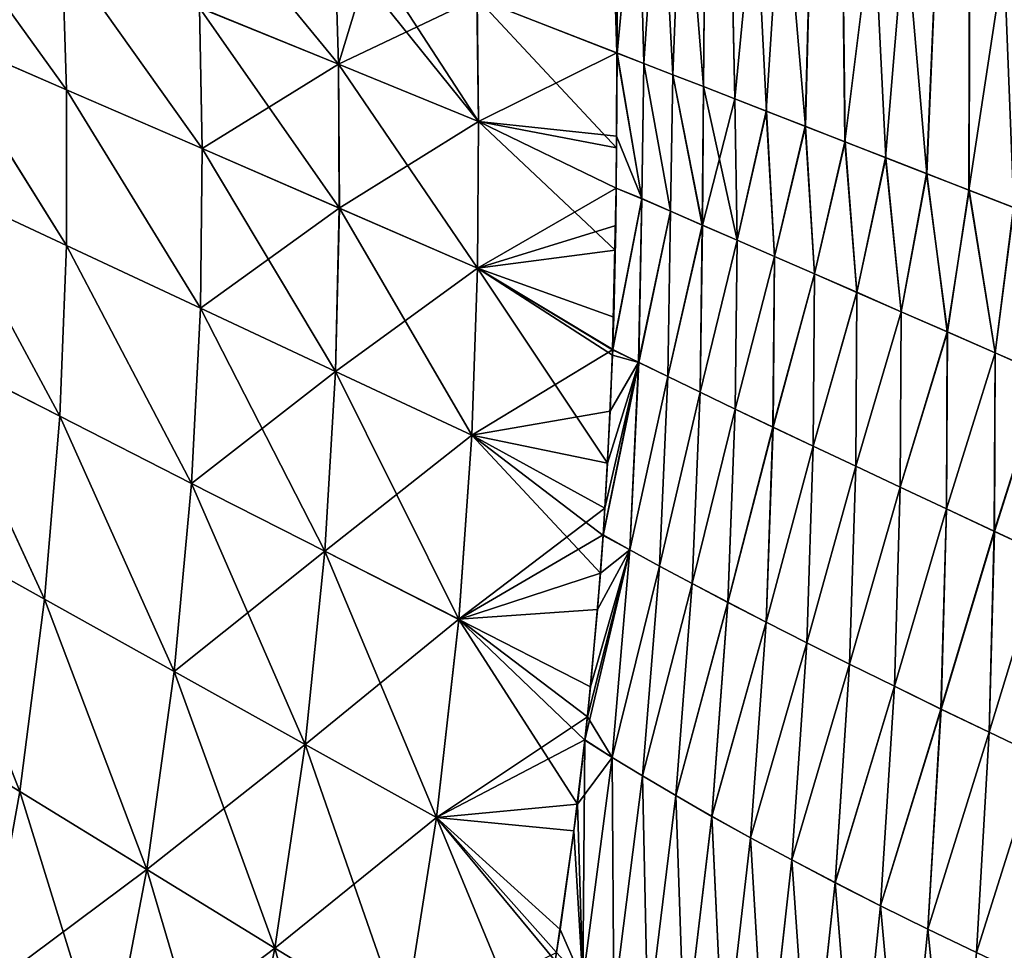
# Model space of a CAD drawing. Header units: metres. Extents: x -155 to 25, y -152 to 27.
# Tile 112 of 124: x -6 to 4, y -76 to -66. Entities that reach past the tile are written whole.
import ezdxf

# ---------------------------------------------------------------- set-up
doc = ezdxf.new("R2010")
doc.units = ezdxf.units.M
doc.layers.add('solid_12_401_052_XXX', color=7, linetype='CONTINUOUS')

msp = doc.modelspace()

# ---------------------------------------------------------------- linework, layer by layer
at = {"layer": 'solid_12_401_052_XXX'}
for points in [[(0, -66.069206, 21.486078), (-2.685598, 22.452606, 21.317278), (-1.47752, -65.489487, 21.435093)], [(0, -55.070347, 21.486078), (-2.685598, 22.452606, 21.317278), (0, -66.069206, 21.486078)], [(0.283314, -66.17955, 21.483932), (0, -55.070347, 21.486078), (0, -66.069206, 21.486078)], [(0.589844, -66.299065, 21.476654), (0, -55.070347, 21.486078), (0.283314, -66.17955, 21.483932)], [(0.912695, -66.424934, 21.463171), (0, -55.070347, 21.486078), (0.589844, -66.299065, 21.476654)], [(1.008636, -55.387955, 21.455742), (0, -55.070347, 21.486078), (0.912695, -66.424934, 21.463171)], [(0.003643, -55.103607, -21.487326), (0.003643, -66.070602, -21.487326), (-1.476795, -65.490082, -21.43639)], [(1.011807, -55.389103, -21.455553), (0.003643, -66.070602, -21.487326), (0.003643, -55.103607, -21.487326)], [(1.011807, -55.389103, -21.455553), (0.283321, -66.179688, -21.48398), (0.003643, -66.070602, -21.487326)], [(1.011807, -55.389103, -21.455553), (0.589526, -66.299065, -21.476732), (0.283321, -66.179688, -21.48398)], [(1.011807, -55.389103, -21.455553), (0.912081, -66.424828, -21.463209), (0.589526, -66.299065, -21.476732)], [(1.011807, -55.389103, -21.455553), (1.244606, -66.554474, -21.443054), (0.912081, -66.424828, -21.463209)], [(1.008636, -55.387955, 21.455742), (0.912695, -66.424934, 21.463171), (1.245631, -66.554741, 21.442965)], [(1.008636, -55.387955, 21.455742), (1.245631, -66.554741, 21.442965), (1.577562, -66.684158, 21.416649)], [(1.008636, -55.387955, 21.455742), (1.577562, -66.684158, 21.416649), (1.988668, -66.844437, 21.375931)], [(2.274473, -55.806702, 21.337761), (1.008636, -55.387955, 21.455742), (1.988668, -66.844437, 21.375931)], [(1.011807, -55.389103, -21.455553), (2.277692, -55.807903, -21.337355), (1.244606, -66.554474, -21.443054)], [(2.277692, -55.807903, -21.337355), (1.576021, -66.683685, -21.416838), (1.244606, -66.554474, -21.443054)], [(2.277692, -55.807903, -21.337355), (1.986455, -66.843704, -21.376225), (1.576021, -66.683685, -21.416838)], [(2.277692, -55.807903, -21.337355), (2.404821, -67.006813, -21.325848), (1.986455, -66.843704, -21.376225)], [(2.274473, -55.806702, 21.337761), (1.988668, -66.844437, 21.375931), (2.407637, -67.007782, 21.325483)], [(2.274473, -55.806702, 21.337761), (2.407637, -67.007782, 21.325483), (2.839446, -67.176132, 21.264238)], [(2.274473, -55.806702, 21.337761), (2.839446, -67.176132, 21.264238), (3.27171, -67.344666, 21.193874)], [(3.738766, -56.30405, 21.100962), (2.274473, -55.806702, 21.337761), (3.27171, -67.344666, 21.193874)], [(2.277692, -55.807903, -21.337355), (3.741716, -56.305183, -21.100384), (2.404821, -67.006813, -21.325848)], [(3.741716, -56.305183, -21.100384), (2.83611, -67.174965, -21.264776), (2.404821, -67.006813, -21.325848)], [(3.741716, -56.305183, -21.100384), (3.267972, -67.343338, -21.194572), (2.83611, -67.174965, -21.264776)], [(3.741716, -56.305183, -21.100384), (3.714089, -67.517273, -21.112797), (3.267972, -67.343338, -21.194572)], [(3.738766, -56.30405, 21.100962), (3.27171, -67.344666, 21.193874), (3.718212, -67.518745, 21.111967)], [(3.741716, -56.305183, -21.100384), (5.336029, -56.854725, -20.728855), (3.714089, -67.517273, -21.112797)], [(3.738766, -56.30405, 21.100962), (3.718212, -67.518745, 21.111967), (4.189915, -67.702652, 21.015379)], [(3.738766, -56.30405, 21.100962), (4.189915, -67.702652, 21.015379), (4.677741, -67.892845, 20.904675)], [(3.738766, -56.30405, 21.100962), (4.677741, -67.892845, 20.904675), (5.183266, -68.089935, 20.778534)], [(5.333596, -56.853764, 20.729509), (3.738766, -56.30405, 21.100962), (5.183266, -68.089935, 20.778534)], [(5.336029, -56.854725, -20.728855), (4.185324, -67.700989, -21.016378), (3.714089, -67.517273, -21.112797)], [(-4.465158, -64.327698, -21.017864), (-2.977105, -64.90583, -21.279823), (-2.940021, -66.189362, -21.285658)], [(-4.407306, -65.591484, -21.031372), (-4.465158, -64.327698, -21.017864), (-2.940021, -66.189362, -21.285658)], [(-5.809113, -66.45723, 20.699621), (-7.281859, -64.417656, 20.220724), (-7.218907, -65.844978, 20.252275)], [(-5.809113, -66.45723, 20.699621), (-5.856544, -64.999413, 20.678623), (-7.281859, -64.417656, 20.220724)], [(-7.281709, -64.418091, -20.217136), (-5.85639, -64.999886, -20.675026), (-5.808973, -66.457748, -20.69602)], [(-7.21877, -65.845444, -20.248686), (-7.281709, -64.418091, -20.217136), (-5.808973, -66.457748, -20.69602)], [(-2.940173, -66.18895, 21.28928), (-2.976352, -64.905556, 21.278683), (-4.407459, -65.591019, 21.034983)], [(-2.977105, -64.90583, -21.279823), (-2.590315, -65.056244, -21.330395), (-1.46166, -66.792137, -21.437582)], [(-2.940021, -66.189362, -21.285658), (-2.977105, -64.90583, -21.279823), (-1.46166, -66.792137, -21.437582)], [(-2.592732, -65.054794, 21.328856), (-2.976352, -64.905556, 21.278683), (-2.940173, -66.18895, 21.28928)], [(-4.377823, -67.079605, 21.047094), (-5.856544, -64.999413, 20.678623), (-5.809113, -66.45723, 20.699621)], [(-4.377823, -67.079605, 21.047094), (-4.407459, -65.591019, 21.034983), (-5.856544, -64.999413, 20.678623)], [(-5.85639, -64.999886, -20.675026), (-4.407306, -65.591484, -21.031372), (-4.377682, -67.080116, -21.043484)], [(-5.808973, -66.457748, -20.69602), (-5.85639, -64.999886, -20.675026), (-4.377682, -67.080116, -21.043484)], [(-1.47752, -65.489487, 21.435093), (-2.592732, -65.054794, 21.328856), (-2.940173, -66.18895, 21.28928)], [(-2.590315, -65.056244, -21.330395), (-1.476795, -65.490082, -21.43639), (-1.46166, -66.792137, -21.437582)], [(-1.461811, -66.791862, 21.441214), (-1.47752, -65.489487, 21.435093), (-2.940173, -66.18895, 21.28928)], [(0, -66.069206, 21.486078), (-1.47752, -65.489487, 21.435093), (-1.461811, -66.791862, 21.441214)], [(-0.003228, -67.072945, -21.486019), (-1.46166, -66.792137, -21.437582), (-1.476795, -65.490082, -21.43639)], [(0.003643, -66.070602, -21.487326), (-0.003228, -67.072945, -21.486019), (-1.476795, -65.490082, -21.43639)], [(-2.940173, -66.18895, 21.28928), (-4.407459, -65.591019, 21.034983), (-4.377823, -67.079605, 21.047094)], [(-4.407306, -65.591484, -21.031372), (-2.940021, -66.189362, -21.285658), (-2.929911, -67.708565, -21.29105)], [(-4.377682, -67.080116, -21.043484), (-4.407306, -65.591484, -21.031372), (-2.929911, -67.708565, -21.29105)], [(-5.809762, -68.103065, 20.718426), (-7.218907, -65.844978, 20.252275), (-7.202948, -67.451057, 20.280518)], [(-5.809762, -68.103065, 20.718426), (-5.809113, -66.45723, 20.699621), (-7.218907, -65.844978, 20.252275)], [(-7.21877, -65.845444, -20.248686), (-5.808973, -66.457748, -20.69602), (-5.80964, -68.103615, -20.714825)], [(-7.202827, -67.451546, -20.276926), (-7.21877, -65.845444, -20.248686), (-5.80964, -68.103615, -20.714825)], [(-0.002888, -66.949074, 21.486025), (0, -66.069206, 21.486078), (-1.461811, -66.791862, 21.441214)], [(0.003643, -66.070602, -21.487326), (-0.007099, -67.498932, -21.485979), (-0.003228, -67.072945, -21.486019)], [(0.262393, -67.608154, -21.484335), (-0.007099, -67.498932, -21.485979), (0.003643, -66.070602, -21.487326)], [(0.261767, -67.607758, 21.484343), (0, -66.069206, 21.486078), (-0.002888, -66.949074, 21.486025)], [(0.261767, -67.607758, 21.484343), (0.283314, -66.17955, 21.483932), (0, -66.069206, 21.486078)], [(0.262393, -67.608154, -21.484335), (0.003643, -66.070602, -21.487326), (0.283321, -66.179688, -21.48398)], [(-2.930053, -67.708115, 21.294672), (-2.940173, -66.18895, 21.28928), (-4.377823, -67.079605, 21.047094)], [(-1.461811, -66.791862, 21.441214), (-2.940173, -66.18895, 21.28928), (-2.930053, -67.708115, 21.294672)], [(-2.940021, -66.189362, -21.285658), (-1.46166, -66.792137, -21.437582), (-1.472211, -68.341156, -21.438683)], [(-2.929911, -67.708565, -21.29105), (-2.940021, -66.189362, -21.285658), (-1.472211, -68.341156, -21.438683)], [(0.261767, -67.607758, 21.484343), (0.565206, -67.740318, 21.477764), (0.283314, -66.17955, 21.483932)], [(0.565911, -67.740746, -21.477743), (0.262393, -67.608154, -21.484335), (0.283321, -66.179688, -21.48398)], [(0.565206, -67.740318, 21.477764), (0.589844, -66.299065, 21.476654), (0.283314, -66.17955, 21.483932)], [(0.565911, -67.740746, -21.477743), (0.283321, -66.179688, -21.48398), (0.589526, -66.299065, -21.476732)], [(0.565206, -67.740318, 21.477764), (0.901257, -67.886703, 21.46435), (0.589844, -66.299065, 21.476654)], [(0.902039, -67.887169, -21.464312), (0.565911, -67.740746, -21.477743), (0.589526, -66.299065, -21.476732)], [(0.902039, -67.887169, -21.464312), (0.589526, -66.299065, -21.476732), (0.912081, -66.424828, -21.463209)], [(0.901257, -67.886703, 21.46435), (0.912695, -66.424934, 21.463171), (0.589844, -66.299065, 21.476654)], [(-4.397063, -68.765434, 21.05785), (-5.809113, -66.45723, 20.699621), (-5.809762, -68.103065, 20.718426)], [(-5.80964, -68.103615, -20.714825), (-5.808973, -66.457748, -20.69602), (-4.396941, -68.765984, -21.054239)], [(-4.397063, -68.765434, 21.05785), (-4.377823, -67.079605, 21.047094), (-5.809113, -66.45723, 20.699621)], [(-5.808973, -66.457748, -20.69602), (-4.377682, -67.080116, -21.043484), (-4.396941, -68.765984, -21.054239)], [(0.901257, -67.886703, 21.46435), (1.268049, -68.046318, 21.442457), (0.912695, -66.424934, 21.463171)], [(0.902039, -67.887169, -21.464312), (0.912081, -66.424828, -21.463209), (1.244606, -66.554474, -21.443054)], [(1.268049, -68.046318, 21.442457), (1.245631, -66.554741, 21.442965), (0.912695, -66.424934, 21.463171)], [(1.268904, -68.046814, -21.442398), (0.902039, -67.887169, -21.464312), (1.244606, -66.554474, -21.443054)], [(1.268904, -68.046814, -21.442398), (1.244606, -66.554474, -21.443054), (1.576021, -66.683685, -21.416838)], [(1.268049, -68.046318, 21.442457), (1.577562, -66.684158, 21.416649), (1.245631, -66.554741, 21.442965)], [(1.268049, -68.046318, 21.442457), (1.66358, -68.218468, 21.410585), (1.577562, -66.684158, 21.416649)], [(1.664505, -68.218994, -21.410501), (1.268904, -68.046814, -21.442398), (1.576021, -66.683685, -21.416838)], [(1.664505, -68.218994, -21.410501), (1.576021, -66.683685, -21.416838), (1.986455, -66.843704, -21.376225)], [(1.66358, -68.218468, 21.410585), (1.988668, -66.844437, 21.375931), (1.577562, -66.684158, 21.416649)], [(-1.472356, -68.340851, 21.442316), (-1.461811, -66.791862, 21.441214), (-2.930053, -67.708115, 21.294672)], [(-0.007626, -67.496719, 21.485979), (-1.461811, -66.791862, 21.441214), (-1.472356, -68.340851, 21.442316)], [(-0.017068, -68.153366, -21.485861), (-1.472211, -68.341156, -21.438683), (-1.46166, -66.792137, -21.437582)], [(-0.007626, -67.496719, 21.485979), (-0.002888, -66.949074, 21.486025), (-1.461811, -66.791862, 21.441214)], [(-0.007099, -67.498932, -21.485979), (-0.017068, -68.153366, -21.485861), (-1.46166, -66.792137, -21.437582)], [(-0.003228, -67.072945, -21.486019), (-0.007099, -67.498932, -21.485979), (-1.46166, -66.792137, -21.437582)], [(1.66358, -68.218468, 21.410585), (2.085643, -68.402321, 21.367477), (1.988668, -66.844437, 21.375931)], [(2.086634, -68.402885, -21.367365), (1.664505, -68.218994, -21.410501), (1.986455, -66.843704, -21.376225)], [(2.086634, -68.402885, -21.367365), (1.986455, -66.843704, -21.376225), (2.404821, -67.006813, -21.325848)], [(2.085643, -68.402321, 21.367477), (2.407637, -67.007782, 21.325483), (1.988668, -66.844437, 21.375931)], [(0.261767, -67.607758, 21.484343), (-0.002888, -66.949074, 21.486025), (-0.007626, -67.496719, 21.485979)], [(2.085643, -68.402321, 21.367477), (2.53193, -68.596985, 21.312014), (2.407637, -67.007782, 21.325483)], [(2.532982, -68.597572, -21.311871), (2.086634, -68.402885, -21.367365), (2.404821, -67.006813, -21.325848)], [(2.532982, -68.597572, -21.311871), (2.404821, -67.006813, -21.325848), (2.83611, -67.174965, -21.264776)], [(2.53193, -68.596985, 21.312014), (2.839446, -67.176132, 21.264238), (2.407637, -67.007782, 21.325483)], [(-2.930053, -67.708115, 21.294672), (-4.377823, -67.079605, 21.047094), (-4.397063, -68.765434, 21.05785)], [(-4.396941, -68.765984, -21.054239), (-4.377682, -67.080116, -21.043484), (-2.969269, -69.434227, -21.295609)], [(-4.377682, -67.080116, -21.043484), (-2.929911, -67.708565, -21.29105), (-2.969269, -69.434227, -21.295609)], [(2.53193, -68.596985, 21.312014), (2.999974, -68.801437, 21.243301), (2.839446, -67.176132, 21.264238)], [(3.001082, -68.802055, -21.243126), (2.532982, -68.597572, -21.311871), (2.83611, -67.174965, -21.264776)], [(3.001082, -68.802055, -21.243126), (2.83611, -67.174965, -21.264776), (3.267972, -67.343338, -21.194572)], [(2.999974, -68.801437, 21.243301), (3.27171, -67.344666, 21.193874), (2.839446, -67.176132, 21.264238)], [(3.488394, -69.015259, -21.160385), (3.001082, -68.802055, -21.243126), (3.267972, -67.343338, -21.194572)], [(3.488394, -69.015259, -21.160385), (3.267972, -67.343338, -21.194572), (3.714089, -67.517273, -21.112797)], [(2.999974, -68.801437, 21.243301), (3.487236, -69.014626, 21.160595), (3.27171, -67.344666, 21.193874)], [(3.487236, -69.014626, 21.160595), (3.718212, -67.518745, 21.111967), (3.27171, -67.344666, 21.193874)], [(-5.881422, -69.905228, 20.734684), (-7.202948, -67.451057, 20.280518), (-7.255675, -69.205704, 20.305168)], [(-7.255575, -69.206215, -20.301575), (-7.202827, -67.451546, -20.276926), (-5.881324, -69.905792, -20.731083)], [(-5.881422, -69.905228, 20.734684), (-5.809762, -68.103065, 20.718426), (-7.202948, -67.451057, 20.280518)], [(-7.202827, -67.451546, -20.276926), (-5.80964, -68.103615, -20.714825), (-5.881324, -69.905792, -20.731083)], [(-0.013022, -67.891319, 21.485916), (-0.007626, -67.496719, 21.485979), (-1.472356, -68.340851, 21.442316)], [(-0.045247, -69.202827, 21.485493), (-0.007626, -67.496719, 21.485979), (-0.034394, -68.857643, 21.48564)], [(0.261767, -67.607758, 21.484343), (-0.007626, -67.496719, 21.485979), (-0.045247, -69.202827, 21.485493)], [(-0.007099, -67.498932, -21.485979), (-0.044846, -69.202286, -21.485493), (-0.017068, -68.153366, -21.485861)], [(0.262393, -67.608154, -21.484335), (-0.044846, -69.202286, -21.485493), (-0.007099, -67.498932, -21.485979)], [(-0.034394, -68.857643, 21.48564), (-0.007626, -67.496719, 21.485979), (-0.013022, -67.891319, 21.485916)], [(3.487236, -69.014626, 21.160595), (3.991066, -69.235397, 21.063377), (3.718212, -67.518745, 21.111967)], [(3.992269, -69.236053, -21.063131), (3.488394, -69.015259, -21.160385), (3.714089, -67.517273, -21.112797)], [(3.992269, -69.236053, -21.063131), (3.714089, -67.517273, -21.112797), (4.185324, -67.700989, -21.016378)], [(3.991066, -69.235397, 21.063377), (4.189915, -67.702652, 21.015379), (3.718212, -67.518745, 21.111967)], [(0.229301, -69.336151, 21.483856), (0.261767, -67.607758, 21.484343), (-0.045247, -69.202827, 21.485493)], [(0.229775, -69.33651, -21.48385), (-0.044846, -69.202286, -21.485493), (0.262393, -67.608154, -21.484335)], [(0.229301, -69.336151, 21.483856), (0.565206, -67.740318, 21.477764), (0.261767, -67.607758, 21.484343)], [(0.229775, -69.33651, -21.48385), (0.262393, -67.608154, -21.484335), (0.565911, -67.740746, -21.477743)], [(-2.969394, -69.433746, 21.299231), (-2.930053, -67.708115, 21.294672), (-4.397063, -68.765434, 21.05785)], [(-1.472356, -68.340851, 21.442316), (-2.930053, -67.708115, 21.294672), (-2.969394, -69.433746, 21.299231)], [(-2.969269, -69.434227, -21.295609), (-2.929911, -67.708565, -21.29105), (-1.532664, -70.105896, -21.439171)], [(-2.929911, -67.708565, -21.29105), (-1.472211, -68.341156, -21.438683), (-1.532664, -70.105896, -21.439171)], [(0.229301, -69.336151, 21.483856), (0.53752, -69.486855, 21.477221), (0.565206, -67.740318, 21.477764)], [(0.53806, -69.487244, -21.477205), (0.229775, -69.33651, -21.48385), (0.565911, -67.740746, -21.477743)], [(0.53752, -69.486855, 21.477221), (0.901257, -67.886703, 21.46435), (0.565206, -67.740318, 21.477764)], [(0.53806, -69.487244, -21.477205), (0.565911, -67.740746, -21.477743), (0.902039, -67.887169, -21.464312)], [(3.991066, -69.235397, 21.063377), (4.50877, -69.46257, 20.951246), (4.189915, -67.702652, 21.015379)], [(4.510013, -69.463249, -20.950964), (3.992269, -69.236053, -21.063131), (4.185324, -67.700989, -21.016378)], [(-0.034394, -68.857643, 21.48564), (-0.013022, -67.891319, 21.485916), (-1.472356, -68.340851, 21.442316)], [(0.53752, -69.486855, 21.477221), (0.877843, -69.651482, 21.463743), (0.901257, -67.886703, 21.46435)], [(0.878448, -69.651901, -21.463713), (0.53806, -69.487244, -21.477205), (0.902039, -67.887169, -21.464312)], [(0.877843, -69.651482, 21.463743), (1.268049, -68.046318, 21.442457), (0.901257, -67.886703, 21.46435)], [(0.878448, -69.651901, -21.463713), (0.902039, -67.887169, -21.464312), (1.268904, -68.046814, -21.442398)], [(0.877843, -69.651482, 21.463743), (1.248381, -69.829285, 21.44182), (1.268049, -68.046318, 21.442457)], [(1.249051, -69.829735, -21.441772), (0.878448, -69.651901, -21.463713), (1.268904, -68.046814, -21.442398)], [(1.248381, -69.829285, 21.44182), (1.66358, -68.218468, 21.410585), (1.268049, -68.046318, 21.442457)], [(1.249051, -69.829735, -21.441772), (1.268904, -68.046814, -21.442398), (1.664505, -68.218994, -21.410501)], [(-4.489367, -70.615334, 21.066845), (-5.809762, -68.103065, 20.718426), (-5.881422, -69.905228, 20.734684)], [(-5.881324, -69.905792, -20.731083), (-5.80964, -68.103615, -20.714825), (-4.489268, -70.615898, -21.063232)], [(-4.489367, -70.615334, 21.066845), (-4.397063, -68.765434, 21.05785), (-5.809762, -68.103065, 20.718426)], [(-5.80964, -68.103615, -20.714825), (-4.396941, -68.765984, -21.054239), (-4.489268, -70.615898, -21.063232)], [(-0.017068, -68.153366, -21.485861), (-0.044846, -69.202286, -21.485493), (-1.472211, -68.341156, -21.438683)], [(1.248381, -69.829285, 21.44182), (1.647128, -70.01944, 21.409981), (1.66358, -68.218468, 21.410585)], [(1.647861, -70.01992, -21.409914), (1.249051, -69.829735, -21.441772), (1.664505, -68.218994, -21.410501)], [(1.647128, -70.01944, 21.409981), (2.085643, -68.402321, 21.367477), (1.66358, -68.218468, 21.410585)], [(1.647861, -70.01992, -21.409914), (1.664505, -68.218994, -21.410501), (2.086634, -68.402885, -21.367365)], [(-1.532797, -70.105576, 21.442804), (-1.472356, -68.340851, 21.442316), (-2.969394, -69.433746, 21.299231)], [(-0.045247, -69.202827, 21.485493), (-1.472356, -68.340851, 21.442316), (-1.532797, -70.105576, 21.442804)], [(-0.098024, -70.400871, -21.484762), (-1.532664, -70.105896, -21.439171), (-1.472211, -68.341156, -21.438683)], [(-0.045247, -69.202827, 21.485493), (-0.034394, -68.857643, 21.48564), (-1.472356, -68.340851, 21.442316)], [(-0.046891, -69.261154, -21.485464), (-0.098024, -70.400871, -21.484762), (-1.472211, -68.341156, -21.438683)], [(-0.044846, -69.202286, -21.485493), (-0.046891, -69.261154, -21.485464), (-1.472211, -68.341156, -21.438683)], [(1.647128, -70.01944, 21.409981), (2.071884, -70.221008, 21.366989), (2.085643, -68.402321, 21.367477)], [(2.072677, -70.221512, -21.366899), (1.647861, -70.01992, -21.409914), (2.086634, -68.402885, -21.367365)], [(2.071884, -70.221008, 21.366989), (2.53193, -68.596985, 21.312014), (2.085643, -68.402321, 21.367477)], [(2.072677, -70.221512, -21.366899), (2.086634, -68.402885, -21.367365), (2.532982, -68.597572, -21.311871)], [(2.071884, -70.221008, 21.366989), (2.520354, -70.432983, 21.311743), (2.53193, -68.596985, 21.312014)], [(2.521205, -70.433525, -21.311628), (2.072677, -70.221512, -21.366899), (2.532982, -68.597572, -21.311871)], [(2.520354, -70.432983, 21.311743), (2.999974, -68.801437, 21.243301), (2.53193, -68.596985, 21.312014)], [(2.521205, -70.433525, -21.311628), (2.532982, -68.597572, -21.311871), (3.001082, -68.802055, -21.243126)], [(-2.969394, -69.433746, 21.299231), (-4.397063, -68.765434, 21.05785), (-4.489367, -70.615334, 21.066845)], [(-4.489268, -70.615898, -21.063232), (-4.396941, -68.765984, -21.054239), (-3.083541, -71.33168, -21.298895)], [(-4.396941, -68.765984, -21.054239), (-2.969269, -69.434227, -21.295609), (-3.083541, -71.33168, -21.298895)], [(2.520354, -70.432983, 21.311743), (2.990098, -70.654289, 21.243355), (2.999974, -68.801437, 21.243301)], [(2.991004, -70.654854, -21.243212), (2.521205, -70.433525, -21.311628), (3.001082, -68.802055, -21.243126)], [(2.990098, -70.654289, 21.243355), (3.487236, -69.014626, 21.160595), (2.999974, -68.801437, 21.243301)], [(2.991004, -70.654854, -21.243212), (3.001082, -68.802055, -21.243126), (3.488394, -69.015259, -21.160385)], [(2.990098, -70.654289, 21.243355), (3.478607, -70.883789, 21.161079), (3.487236, -69.014626, 21.160595)], [(3.479564, -70.884377, -21.160908), (2.991004, -70.654854, -21.243212), (3.488394, -69.015259, -21.160385)], [(3.478607, -70.883789, 21.161079), (3.991066, -69.235397, 21.063377), (3.487236, -69.014626, 21.160595)], [(3.479564, -70.884377, -21.160908), (3.488394, -69.015259, -21.160385), (3.992269, -69.236053, -21.063131)], [(-6.040821, -71.836121, 20.748089), (-7.255675, -69.205704, 20.305168), (-7.392869, -71.082603, 20.326)], [(-7.392791, -71.083107, -20.322405), (-7.255575, -69.206215, -20.301575), (-6.040748, -71.836685, -20.744486)], [(-6.040821, -71.836121, 20.748089), (-5.881422, -69.905228, 20.734684), (-7.255675, -69.205704, 20.305168)], [(-7.255575, -69.206215, -20.301575), (-5.881324, -69.905792, -20.731083), (-6.040748, -71.836685, -20.744486)], [(-0.070904, -69.851479, 21.48514), (-0.045247, -69.202827, 21.485493), (-1.532797, -70.105576, 21.442804)], [(0.229301, -69.336151, 21.483856), (-0.045247, -69.202827, 21.485493), (-0.070904, -69.851479, 21.48514)], [(0.229775, -69.33651, -21.48385), (-0.046891, -69.261154, -21.485464), (-0.044846, -69.202286, -21.485493)], [(0.229775, -69.33651, -21.48385), (-0.098024, -70.400871, -21.484762), (-0.046891, -69.261154, -21.485464)], [(3.478607, -70.883789, 21.161079), (3.983273, -71.120285, 21.064394), (3.991066, -69.235397, 21.063377)], [(3.984277, -71.120895, -21.06419), (3.479564, -70.884377, -21.160908), (3.992269, -69.236053, -21.063131)], [(3.983273, -71.120285, 21.064394), (4.50877, -69.46257, 20.951246), (3.991066, -69.235397, 21.063377)], [(3.984277, -71.120895, -21.06419), (3.992269, -69.236053, -21.063131), (4.510013, -69.463249, -20.950964)], [(0.229775, -69.33651, -21.48385), (-0.145162, -71.164482, -21.484104), (-0.098024, -70.400871, -21.484762)], [(0.135814, -71.316643, -21.48238), (-0.145162, -71.164482, -21.484104), (0.229775, -69.33651, -21.48385)], [(0.229301, -69.336151, 21.483856), (-0.126251, -70.876732, 21.484371), (-0.144715, -71.157837, 21.484112)], [(0.135769, -71.31649, 21.48238), (0.229301, -69.336151, 21.483856), (-0.144715, -71.157837, 21.484112)], [(0.229301, -69.336151, 21.483856), (-0.070904, -69.851479, 21.48514), (-0.126251, -70.876732, 21.484371)], [(0.135769, -71.31649, 21.48238), (0.53752, -69.486855, 21.477221), (0.229301, -69.336151, 21.483856)], [(0.135814, -71.316643, -21.48238), (0.229775, -69.33651, -21.48385), (0.53806, -69.487244, -21.477205)], [(-3.083646, -71.331184, 21.302517), (-2.969394, -69.433746, 21.299231), (-4.489367, -70.615334, 21.066845)], [(-1.532797, -70.105576, 21.442804), (-2.969394, -69.433746, 21.299231), (-3.083646, -71.331184, 21.302517)], [(-3.083541, -71.33168, -21.298895), (-2.969269, -69.434227, -21.295609), (-1.669735, -72.050186, -21.438593)], [(-2.969269, -69.434227, -21.295609), (-1.532664, -70.105896, -21.439171), (-1.669735, -72.050186, -21.438593)], [(0.135769, -71.31649, 21.48238), (0.449749, -71.488174, 21.475567), (0.53752, -69.486855, 21.477221)], [(0.449828, -71.48835, -21.475565), (0.135814, -71.316643, -21.48238), (0.53806, -69.487244, -21.477205)], [(0.449749, -71.488174, 21.475567), (0.877843, -69.651482, 21.463743), (0.53752, -69.486855, 21.477221)], [(0.449828, -71.48835, -21.475565), (0.53806, -69.487244, -21.477205), (0.878448, -69.651901, -21.463713)], [(3.983273, -71.120285, 21.064394), (4.501445, -71.362549, 20.952888), (4.50877, -69.46257, 20.951246)], [(4.502493, -71.363182, -20.95265), (3.984277, -71.120895, -21.06419), (4.510013, -69.463249, -20.950964)], [(0.449749, -71.488174, 21.475567), (0.795429, -71.673203, 21.461905), (0.877843, -69.651482, 21.463743)], [(0.795547, -71.673401, -21.461899), (0.449828, -71.48835, -21.475565), (0.878448, -69.651901, -21.463713)], [(0.795429, -71.673203, 21.461905), (1.248381, -69.829285, 21.44182), (0.877843, -69.651482, 21.463743)], [(0.795547, -71.673401, -21.461899), (0.878448, -69.651901, -21.463713), (1.249051, -69.829735, -21.441772)], [(0.795429, -71.673203, 21.461905), (1.170921, -71.870415, 21.439848), (1.248381, -69.829285, 21.44182)], [(1.171083, -71.870628, -21.439835), (0.795547, -71.673401, -21.461899), (1.249051, -69.829735, -21.441772)], [(1.170921, -71.870415, 21.439848), (1.647128, -70.01944, 21.409981), (1.248381, -69.829285, 21.44182)], [(1.171083, -71.870628, -21.439835), (1.249051, -69.829735, -21.441772), (1.647861, -70.01992, -21.409914)], [(-4.672428, -72.600426, 21.073706), (-5.881422, -69.905228, 20.734684), (-6.040821, -71.836121, 20.748089)], [(-6.040748, -71.836685, -20.744486), (-5.881324, -69.905792, -20.731083), (-4.672354, -72.60099, -21.070093)], [(-4.672428, -72.600426, 21.073706), (-4.489367, -70.615334, 21.066845), (-5.881422, -69.905228, 20.734684)], [(-5.881324, -69.905792, -20.731083), (-4.489268, -70.615898, -21.063232), (-4.672354, -72.60099, -21.070093)], [(-0.126251, -70.876732, 21.484371), (-0.070904, -69.851479, 21.48514), (-1.532797, -70.105576, 21.442804)], [(1.170921, -71.870415, 21.439848), (1.574222, -72.078613, 21.407972), (1.647128, -70.01944, 21.409981)], [(1.574431, -72.078857, -21.407953), (1.171083, -71.870628, -21.439835), (1.647861, -70.01992, -21.409914)], [(1.574222, -72.078613, 21.407972), (2.071884, -70.221008, 21.366989), (1.647128, -70.01944, 21.409981)], [(1.574431, -72.078857, -21.407953), (1.647861, -70.01992, -21.409914), (2.072677, -70.221512, -21.366899)], [(-1.669855, -72.04985, 21.442225), (-1.532797, -70.105576, 21.442804), (-3.083646, -71.331184, 21.302517)], [(-0.126251, -70.876732, 21.484371), (-1.532797, -70.105576, 21.442804), (-1.669855, -72.04985, 21.442225)], [(-0.173899, -71.561218, -21.483702), (-1.669735, -72.050186, -21.438593), (-1.532664, -70.105896, -21.439171)], [(-0.145162, -71.164482, -21.484104), (-0.173899, -71.561218, -21.483702), (-1.532664, -70.105896, -21.439171)], [(-0.098024, -70.400871, -21.484762), (-0.145162, -71.164482, -21.484104), (-1.532664, -70.105896, -21.439171)], [(1.574222, -72.078613, 21.407972), (2.003146, -72.296608, 21.365076), (2.071884, -70.221008, 21.366989)], [(2.003405, -72.296875, -21.365047), (1.574431, -72.078857, -21.407953), (2.072677, -70.221512, -21.366899)], [(2.003146, -72.296608, 21.365076), (2.520354, -70.432983, 21.311743), (2.071884, -70.221008, 21.366989)], [(2.003405, -72.296875, -21.365047), (2.072677, -70.221512, -21.366899), (2.521205, -70.433525, -21.311628)], [(2.003146, -72.296608, 21.365076), (2.455418, -72.523178, 21.310078), (2.520354, -70.432983, 21.311743)], [(2.45573, -72.523468, -21.310036), (2.003405, -72.296875, -21.365047), (2.521205, -70.433525, -21.311628)], [(2.455418, -72.523178, 21.310078), (2.990098, -70.654289, 21.243355), (2.520354, -70.432983, 21.311743)], [(2.45573, -72.523468, -21.310036), (2.521205, -70.433525, -21.311628), (2.991004, -70.654854, -21.243212)], [(-3.083646, -71.331184, 21.302517), (-4.489367, -70.615334, 21.066845), (-4.672428, -72.600426, 21.073706)], [(-4.672354, -72.60099, -21.070093), (-4.489268, -70.615898, -21.063232), (-3.291402, -73.370781, -21.300499)], [(-4.489268, -70.615898, -21.063232), (-3.083541, -71.33168, -21.298895), (-3.291402, -73.370781, -21.300499)], [(2.455418, -72.523178, 21.310078), (2.928624, -72.757118, 21.242102), (2.990098, -70.654289, 21.243355)], [(2.928992, -72.757431, -21.242043), (2.45573, -72.523468, -21.310036), (2.991004, -70.654854, -21.243212)], [(2.928624, -72.757118, 21.242102), (3.478607, -70.883789, 21.161079), (2.990098, -70.654289, 21.243355)], [(2.928992, -72.757431, -21.242043), (2.991004, -70.654854, -21.243212), (3.479564, -70.884377, -21.160908)], [(-0.144715, -71.157837, 21.484112), (-0.126251, -70.876732, 21.484371), (-1.669855, -72.04985, 21.442225)], [(2.928624, -72.757118, 21.242102), (3.420287, -72.9972, 21.160402), (3.478607, -70.883789, 21.161079)], [(3.420711, -72.997543, -21.160326), (2.928992, -72.757431, -21.242043), (3.479564, -70.884377, -21.160908)], [(3.420287, -72.9972, 21.160402), (3.983273, -71.120285, 21.064394), (3.478607, -70.883789, 21.161079)], [(3.420711, -72.997543, -21.160326), (3.479564, -70.884377, -21.160908), (3.984277, -71.120895, -21.06419)], [(-7.629474, -73.056374, -20.339201), (-7.392791, -71.083107, -20.322405), (-6.303816, -73.869194, -20.754732)], [(-6.303864, -73.868637, 20.758335), (-6.040821, -71.836121, 20.748089), (-7.392869, -71.082603, 20.326)], [(-7.392791, -71.083107, -20.322405), (-6.040748, -71.836685, -20.744486), (-6.303816, -73.869194, -20.754732)], [(-0.20441, -71.945297, 21.483269), (-0.144715, -71.157837, 21.484112), (-1.669855, -72.04985, 21.442225)], [(0.135769, -71.31649, 21.48238), (-0.144715, -71.157837, 21.484112), (-0.20441, -71.945297, 21.483269)], [(0.135814, -71.316643, -21.48238), (-0.173899, -71.561218, -21.483702), (-0.145162, -71.164482, -21.484104)], [(3.420287, -72.9972, 21.160402), (3.927834, -73.242233, 21.064449), (3.983273, -71.120285, 21.064394)], [(3.928314, -73.242599, -21.064352), (3.420711, -72.997543, -21.160326), (3.984277, -71.120895, -21.06419)], [(3.927834, -73.242233, 21.064449), (4.501445, -71.362549, 20.952888), (3.983273, -71.120285, 21.064394)], [(3.928314, -73.242599, -21.064352), (3.984277, -71.120895, -21.06419), (4.502493, -71.363182, -20.95265)], [(-3.291485, -73.370277, 21.304121), (-3.083646, -71.331184, 21.302517), (-4.672428, -72.600426, 21.073706)], [(-1.669855, -72.04985, 21.442225), (-3.083646, -71.331184, 21.302517), (-3.291485, -73.370277, 21.304121)], [(-3.291402, -73.370781, -21.300499), (-3.083541, -71.33168, -21.298895), (-1.903092, -74.142609, -21.436525)], [(-3.083541, -71.33168, -21.298895), (-1.669735, -72.050186, -21.438593), (-1.903092, -74.142609, -21.436525)], [(0.135814, -71.316643, -21.48238), (-0.338528, -73.326599, -21.481356), (-0.279418, -72.763351, -21.482204)], [(-0.051513, -73.508163, -21.479523), (-0.338528, -73.326599, -21.481356), (0.135814, -71.316643, -21.48238)], [(0.135769, -71.31649, 21.48238), (-0.20441, -71.945297, 21.483269), (-0.311718, -73.080223, 21.481739)], [(-0.051372, -73.508125, 21.479521), (0.135769, -71.31649, 21.48238), (-0.311718, -73.080223, 21.481739)], [(0.135814, -71.316643, -21.48238), (-0.279418, -72.763351, -21.482204), (-0.173899, -71.561218, -21.483702)], [(-0.051513, -73.508163, -21.479523), (0.135814, -71.316643, -21.48238), (0.449828, -71.48835, -21.475565)], [(-0.051372, -73.508125, 21.479521), (0.449749, -71.488174, 21.475567), (0.135769, -71.31649, 21.48238)], [(3.927834, -73.242233, 21.064449), (4.448652, -73.490997, 20.953817), (4.501445, -71.362549, 20.952888)], [(4.449189, -73.491386, -20.953697), (3.928314, -73.242599, -21.064352), (4.502493, -71.363182, -20.95265)], [(0.268654, -73.70388, -21.472527), (-0.051513, -73.508163, -21.479523), (0.449828, -71.48835, -21.475565)], [(-0.051372, -73.508125, 21.479521), (0.268773, -73.703819, 21.472525), (0.449749, -71.488174, 21.475567)], [(0.268654, -73.70388, -21.472527), (0.449828, -71.48835, -21.475565), (0.795547, -71.673401, -21.461899)], [(0.268773, -73.703819, 21.472525), (0.795429, -71.673203, 21.461905), (0.449749, -71.488174, 21.475567)], [(-0.173899, -71.561218, -21.483702), (-0.279418, -72.763351, -21.482204), (-1.669735, -72.050186, -21.438593)], [(0.620333, -73.91185, -21.458715), (0.268654, -73.70388, -21.472527), (0.795547, -71.673401, -21.461899)], [(0.268773, -73.703819, 21.472525), (0.620423, -73.911774, 21.458712), (0.795429, -71.673203, 21.461905)], [(0.620333, -73.91185, -21.458715), (0.795547, -71.673401, -21.461899), (1.171083, -71.870628, -21.439835)], [(0.620423, -73.911774, 21.458712), (1.170921, -71.870415, 21.439848), (0.795429, -71.673203, 21.461905)], [(-4.963081, -74.69236, 21.078066), (-6.040821, -71.836121, 20.748089), (-6.303864, -73.868637, 20.758335)], [(-6.303816, -73.869194, -20.754732), (-6.040748, -71.836685, -20.744486), (-4.963033, -74.692924, -21.074453)], [(-4.963081, -74.69236, 21.078066), (-4.672428, -72.600426, 21.073706), (-6.040821, -71.836121, 20.748089)], [(-6.040748, -71.836685, -20.744486), (-4.672354, -72.60099, -21.070093), (-4.963033, -74.692924, -21.074453)], [(1.001699, -74.130219, -21.436623), (0.620333, -73.91185, -21.458715), (1.171083, -71.870628, -21.439835)], [(0.620423, -73.911774, 21.458712), (1.001753, -74.130119, 21.436621), (1.170921, -71.870415, 21.439848)], [(1.001699, -74.130219, -21.436623), (1.171083, -71.870628, -21.439835), (1.574431, -72.078857, -21.407953)], [(1.001753, -74.130119, 21.436621), (1.574222, -72.078613, 21.407972), (1.170921, -71.870415, 21.439848)], [(-0.311718, -73.080223, 21.481739), (-0.20441, -71.945297, 21.483269), (-1.669855, -72.04985, 21.442225)], [(-1.903198, -74.142281, 21.440157), (-1.669855, -72.04985, 21.442225), (-3.291485, -73.370277, 21.304121)], [(-0.311718, -73.080223, 21.481739), (-1.669855, -72.04985, 21.442225), (-1.903198, -74.142281, 21.440157)], [(-0.41784, -74.00293, -21.480204), (-1.903092, -74.142609, -21.436525), (-1.669735, -72.050186, -21.438593)], [(-0.338528, -73.326599, -21.481356), (-0.41784, -74.00293, -21.480204), (-1.669735, -72.050186, -21.438593)], [(-0.279418, -72.763351, -21.482204), (-0.338528, -73.326599, -21.481356), (-1.669735, -72.050186, -21.438593)], [(1.410809, -74.357208, -21.404896), (1.001699, -74.130219, -21.436623), (1.574431, -72.078857, -21.407953)], [(1.001753, -74.130119, 21.436621), (1.41082, -74.357086, 21.404896), (1.574222, -72.078613, 21.407972)], [(1.410809, -74.357208, -21.404896), (1.574431, -72.078857, -21.407953), (2.003405, -72.296875, -21.365047)], [(1.41082, -74.357086, 21.404896), (2.003146, -72.296608, 21.365076), (1.574222, -72.078613, 21.407972)], [(1.845525, -74.591209, -21.362368), (1.410809, -74.357208, -21.404896), (2.003405, -72.296875, -21.365047)], [(1.41082, -74.357086, 21.404896), (1.84549, -74.591057, 21.362373), (2.003146, -72.296608, 21.365076)], [(1.84549, -74.591057, 21.362373), (2.455418, -72.523178, 21.310078), (2.003146, -72.296608, 21.365076)], [(1.845525, -74.591209, -21.362368), (2.003405, -72.296875, -21.365047), (2.45573, -72.523468, -21.310036)], [(1.84549, -74.591057, 21.362373), (2.303529, -74.83049, 21.308002), (2.455418, -72.523178, 21.310078)], [(2.303617, -74.830673, -21.307989), (1.845525, -74.591209, -21.362368), (2.45573, -72.523468, -21.310036)], [(2.303529, -74.83049, 21.308002), (2.928624, -72.757118, 21.242102), (2.455418, -72.523178, 21.310078)], [(2.303617, -74.830673, -21.307989), (2.45573, -72.523468, -21.310036), (2.928992, -72.757431, -21.242043)], [(-3.291485, -73.370277, 21.304121), (-4.672428, -72.600426, 21.073706), (-4.963081, -74.69236, 21.078066)], [(-4.963033, -74.692924, -21.074453), (-4.672354, -72.60099, -21.070093), (-3.610632, -75.521935, -21.300014)], [(-4.672354, -72.60099, -21.070093), (-3.291402, -73.370781, -21.300499), (-3.610632, -75.521935, -21.300014)], [(2.303529, -74.83049, 21.308002), (2.782561, -75.07399, 21.240911), (2.928624, -72.757118, 21.242102)], [(2.782704, -75.074196, -21.240889), (2.303617, -74.830673, -21.307989), (2.928992, -72.757431, -21.242043)], [(2.782561, -75.07399, 21.240911), (3.420287, -72.9972, 21.160402), (2.928624, -72.757118, 21.242102)], [(2.782704, -75.074196, -21.240889), (2.928992, -72.757431, -21.242043), (3.420711, -72.997543, -21.160326)], [(-7.629474, -73.056374, -20.339201), (-6.303816, -73.869194, -20.754732), (-6.684129, -75.976547, -20.761518)], [(2.782561, -75.07399, 21.240911), (3.280135, -75.320236, 21.160355), (3.420287, -72.9972, 21.160402)], [(3.280337, -75.320465, -21.160316), (2.782704, -75.074196, -21.240889), (3.420711, -72.997543, -21.160326)], [(3.280135, -75.320236, 21.160355), (3.927834, -73.242233, 21.064449), (3.420287, -72.9972, 21.160402)], [(3.280337, -75.320465, -21.160316), (3.420711, -72.997543, -21.160326), (3.928314, -73.242599, -21.064352)], [(-0.338065, -73.323814, 21.481359), (-0.311718, -73.080223, 21.481739), (-1.903198, -74.142281, 21.440157)], [(-0.051372, -73.508125, 21.479521), (-0.311718, -73.080223, 21.481739), (-0.338065, -73.323814, 21.481359)], [(3.280135, -75.320236, 21.160355), (3.7937, -75.568031, 21.065777), (3.927834, -73.242233, 21.064449)], [(3.793965, -75.568291, -21.065723), (3.280337, -75.320465, -21.160316), (3.928314, -73.242599, -21.064352)], [(3.7937, -75.568031, 21.065777), (4.448652, -73.490997, 20.953817), (3.927834, -73.242233, 21.064449)], [(3.793965, -75.568291, -21.065723), (3.928314, -73.242599, -21.064352), (4.449189, -73.491386, -20.953697)], [(-3.610693, -75.521439, 21.303637), (-3.291485, -73.370277, 21.304121), (-4.963081, -74.69236, 21.078066)], [(-1.903198, -74.142281, 21.440157), (-3.291485, -73.370277, 21.304121), (-3.610693, -75.521439, 21.303637)], [(-3.610632, -75.521935, -21.300014), (-3.291402, -73.370781, -21.300499), (-2.251475, -76.352333, -21.432552)], [(-3.291402, -73.370781, -21.300499), (-1.903092, -74.142609, -21.436525), (-2.251475, -76.352333, -21.432552)], [(-0.453457, -74.283302, 21.479685), (-0.338065, -73.323814, 21.481359), (-1.903198, -74.142281, 21.440157)], [(-0.359001, -75.870316, 21.474838), (-0.338065, -73.323814, 21.481359), (-0.453457, -74.283302, 21.479685)], [(-0.051513, -73.508163, -21.479523), (-0.41784, -74.00293, -21.480204), (-0.338528, -73.326599, -21.481356)], [(-0.359001, -75.870316, 21.474838), (-0.051372, -73.508125, 21.479521), (-0.338065, -73.323814, 21.481359)], [(-0.358823, -75.87056, -21.474836), (-0.41784, -74.00293, -21.480204), (-0.051513, -73.508163, -21.479523)], [(-0.359001, -75.870316, 21.474838), (-0.032696, -76.09317, 21.467724), (-0.051372, -73.508125, 21.479521)], [(-0.032473, -76.093437, -21.467718), (-0.358823, -75.87056, -21.474836), (-0.051513, -73.508163, -21.479523)], [(-0.032473, -76.093437, -21.467718), (-0.051513, -73.508163, -21.479523), (0.268654, -73.70388, -21.472527)], [(-0.032696, -76.09317, 21.467724), (0.268773, -73.703819, 21.472525), (-0.051372, -73.508125, 21.479521)], [(3.7937, -75.568031, 21.065777), (4.320662, -75.816254, 20.956724), (4.448652, -73.490997, 20.953817)], [(4.320989, -75.816536, -20.95665), (3.793965, -75.568291, -21.065723), (4.449189, -73.491386, -20.953697)], [(-0.032696, -76.09317, 21.467724), (0.325195, -76.326797, 21.453899), (0.268773, -73.703819, 21.472525)], [(0.325466, -76.327087, -21.453886), (-0.032473, -76.093437, -21.467718), (0.268654, -73.70388, -21.472527)], [(0.325466, -76.327087, -21.453886), (0.268654, -73.70388, -21.472527), (0.620333, -73.91185, -21.458715)], [(0.325195, -76.326797, 21.453899), (0.620423, -73.911774, 21.458712), (0.268773, -73.703819, 21.472525)], [(-4.963081, -74.69236, 21.078066), (-6.303864, -73.868637, 20.758335), (-6.684151, -75.975998, 20.765121)], [(-6.684129, -75.976547, -20.761518), (-6.303816, -73.869194, -20.754732), (-5.375737, -76.863716, -21.075939)], [(-6.303816, -73.869194, -20.754732), (-4.963033, -74.692924, -21.074453), (-5.375737, -76.863716, -21.075939)], [(0.325195, -76.326797, 21.453899), (0.713021, -76.568398, 21.432013), (0.620423, -73.911774, 21.458712)], [(0.713343, -76.56871, -21.43199), (0.325466, -76.327087, -21.453886), (0.620333, -73.91185, -21.458715)], [(0.713343, -76.56871, -21.43199), (0.620333, -73.91185, -21.458715), (1.001699, -74.130219, -21.436623)], [(0.713021, -76.568398, 21.432013), (1.001753, -74.130119, 21.436621), (0.620423, -73.911774, 21.458712)], [(-0.41784, -74.00293, -21.480204), (-0.599859, -75.324356, -21.47752), (-1.903092, -74.142609, -21.436525)], [(-0.358823, -75.87056, -21.474836), (-0.599859, -75.324356, -21.47752), (-0.41784, -74.00293, -21.480204)], [(-2.251566, -76.352005, 21.436184), (-1.903198, -74.142281, 21.440157), (-3.610693, -75.521439, 21.303637)], [(-0.637609, -75.567947, 21.476959), (-1.903198, -74.142281, 21.440157), (-2.251566, -76.352005, 21.436184)], [(-0.833597, -76.728821, -21.473995), (-2.251475, -76.352333, -21.432552), (-1.903092, -74.142609, -21.436525)], [(-0.637609, -75.567947, 21.476959), (-0.453457, -74.283302, 21.479685), (-1.903198, -74.142281, 21.440157)], [(-0.651503, -75.657364, -21.476749), (-0.833597, -76.728821, -21.473995), (-1.903092, -74.142609, -21.436525)], [(-0.599859, -75.324356, -21.47752), (-0.651503, -75.657364, -21.476749), (-1.903092, -74.142609, -21.436525)], [(0.713021, -76.568398, 21.432013), (1.128989, -76.815392, 21.400795), (1.001753, -74.130119, 21.436621)], [(1.129364, -76.815735, -21.400761), (0.713343, -76.56871, -21.43199), (1.001699, -74.130219, -21.436623)], [(1.129364, -76.815735, -21.400761), (1.001699, -74.130219, -21.436623), (1.410809, -74.357208, -21.404896)], [(1.128989, -76.815392, 21.400795), (1.41082, -74.357086, 21.404896), (1.001753, -74.130119, 21.436621)], [(-0.359001, -75.870316, 21.474838), (-0.453457, -74.283302, 21.479685), (-0.637609, -75.567947, 21.476959)], [(1.128989, -76.815392, 21.400795), (1.571069, -77.065613, 21.359135), (1.41082, -74.357086, 21.404896)], [(1.571499, -77.065979, -21.359089), (1.129364, -76.815735, -21.400761), (1.410809, -74.357208, -21.404896)], [(1.571499, -77.065979, -21.359089), (1.410809, -74.357208, -21.404896), (1.845525, -74.591209, -21.362368)], [(1.571069, -77.065613, 21.359135), (1.84549, -74.591057, 21.362373), (1.41082, -74.357086, 21.404896)], [(1.571069, -77.065613, 21.359135), (2.037114, -77.317078, 21.306011), (1.84549, -74.591057, 21.362373)], [(2.037601, -77.317459, -21.305948), (1.571499, -77.065979, -21.359089), (1.845525, -74.591209, -21.362368)], [(2.037114, -77.317078, 21.306011), (2.303529, -74.83049, 21.308002), (1.84549, -74.591057, 21.362373)], [(2.037601, -77.317459, -21.305948), (1.845525, -74.591209, -21.362368), (2.303617, -74.830673, -21.307989)], [(-5.375759, -76.863167, 21.079552), (-4.963081, -74.69236, 21.078066), (-6.684151, -75.975998, 20.765121)], [(-3.610693, -75.521439, 21.303637), (-4.963081, -74.69236, 21.078066), (-5.375759, -76.863167, 21.079552)], [(-5.375737, -76.863716, -21.075939), (-4.963033, -74.692924, -21.074453), (-4.056515, -77.755966, -21.297031)], [(-4.963033, -74.692924, -21.074453), (-3.610632, -75.521935, -21.300014), (-4.056515, -77.755966, -21.297031)], [(2.037114, -77.317078, 21.306011), (2.524797, -77.568146, 21.240555), (2.303529, -74.83049, 21.308002)], [(2.525341, -77.568542, -21.240473), (2.037601, -77.317459, -21.305948), (2.303617, -74.830673, -21.307989)], [(2.524797, -77.568146, 21.240555), (2.782561, -75.07399, 21.240911), (2.303529, -74.83049, 21.308002)], [(2.525341, -77.568542, -21.240473), (2.303617, -74.830673, -21.307989), (2.782704, -75.074196, -21.240889)], [(2.524797, -77.568146, 21.240555), (3.031697, -77.81736, 21.162001), (2.782561, -75.07399, 21.240911)], [(3.032297, -77.817764, -21.1619), (2.525341, -77.568542, -21.240473), (2.782704, -75.074196, -21.240889)], [(3.031697, -77.81736, 21.162001), (3.280135, -75.320236, 21.160355), (2.782561, -75.07399, 21.240911)], [(3.032297, -77.817764, -21.1619), (2.782704, -75.074196, -21.240889), (3.280337, -75.320465, -21.160316)], [(-0.358823, -75.87056, -21.474836), (-0.651503, -75.657364, -21.476749), (-0.599859, -75.324356, -21.47752)], [(3.031697, -77.81736, 21.162001), (3.555263, -78.06356, 21.069757), (3.280135, -75.320236, 21.160355)], [(3.555919, -78.06398, -21.069633), (3.032297, -77.817764, -21.1619), (3.280337, -75.320465, -21.160316)], [(3.555263, -78.06356, 21.069757), (3.7937, -75.568031, 21.065777), (3.280135, -75.320236, 21.160355)], [(3.555919, -78.06398, -21.069633), (3.280337, -75.320465, -21.160316), (3.793965, -75.568291, -21.065723)], [(-4.056553, -77.755486, 21.300652), (-3.610693, -75.521439, 21.303637), (-5.375759, -76.863167, 21.079552)], [(-2.251566, -76.352005, 21.436184), (-3.610693, -75.521439, 21.303637), (-4.056553, -77.755486, 21.300652)], [(-4.056515, -77.755966, -21.297031), (-3.610632, -75.521935, -21.300014), (-2.731033, -78.648964, -21.426254)], [(-3.610632, -75.521935, -21.300014), (-2.251475, -76.352333, -21.432552), (-2.731033, -78.648964, -21.426254)]]:
    msp.add_3dface(points, dxfattribs=at)

doc.saveas('drawing.dxf')
